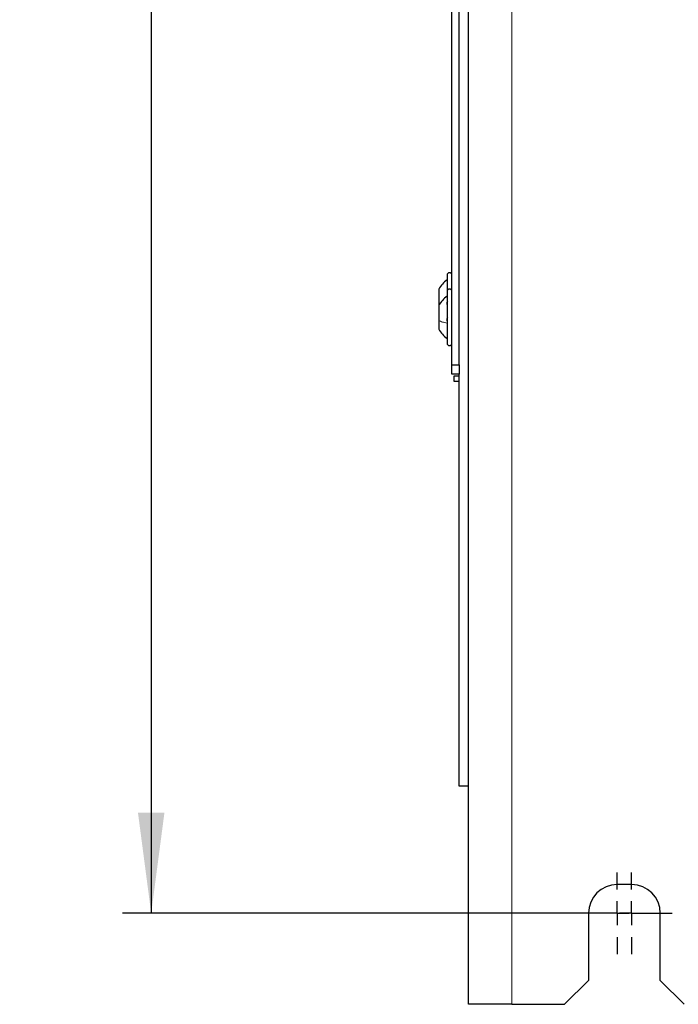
# Model space of a CAD drawing. Header units: millimetres. Extents: x 5 to 418, y 2 to 292.
# Tile 67 of 93: x 290 to 312, y 99 to 133. Entities that reach past the tile are written whole.
import ezdxf

# ---------------------------------------------------------------- set-up
doc = ezdxf.new("R2010")
doc.units = ezdxf.units.MM
doc.layers.add('SLD-0', color=7, linetype='Continuous')
doc.styles.add('SLDTEXTSTYLE0', font='TXT', dxfattribs={"width": 0.605})
doc.dimstyles.new('SLDDIMSTYLE2', dxfattribs={"dimtxt": 3.5, "dimasz": 3.5, "dimexe": 0, "dimexo": 0.0625, "dimgap": 0.875, "dimtad": 1, "dimlfac": 6, "dimrnd": 1e-09, "dimzin": 12, "dimdsep": 46, "dimtxsty": 'SLDTEXTSTYLE0', "dimsah": 1, "dimcen": 0.09, "dimadec": 0, "dimazin": 3, "dimtfac": 1, "dimtofl": 0, "dimtmove": 0, "dimatfit": 3, "dimfxl": 1, "dimfrac": 2, "dimtolj": 1, "dimtzin": 12, "dimarcsym": 0})

# ---------------------------------------------------------------- blocks, each defined once
blk = doc.blocks.new('_D_6')
at = {"layer": 'SLD-0', "color": 7}
for p, q in [((308.94, 255.885), (293.148, 255.885)), ((294.148, 255.885), (294.148, 101.718)), ((308.94, 101.718), (293.148, 101.718))]:
    blk.add_line(p, q, dxfattribs=at)
for points in [[(294.148, 255.885), (293.688, 252.385), (294.608, 252.385)], [(294.148, 101.718), (294.608, 105.218), (293.688, 105.218)]]:
    blk.add_solid(points, dxfattribs=at)
at = {"layer": 'SLD-0', "color": 7, "insert": (289.636, 174.791), "char_height": 3.5, "attachment_point": 1, "rotation": 90, "style": 'SLDTEXTSTYLE0'}
blk.add_mtext('925', dxfattribs=at)
blk = doc.blocks.new('SW_CENTERMARKSYMBOL_8')
at = {"layer": 'SLD-0', "color": 0}
for p, q in [((0, 0.833), (0, 1.417)), ((0, 0), (0, 0.417)), ((-0.833, 0), (-1.417, 0)), ((0, 0), (-0.417, 0)), ((0, 0), (0, -0.417)), ((0, 0), (0.417, 0)), ((0.833, 0), (1.417, 0)), ((0, -0.833), (0, -1.417))]:
    blk.add_line(p, q, dxfattribs=at)
blk = doc.blocks.new('SW_CENTERMARKSYMBOL_9')
at = {"layer": 'SLD-0', "color": 0}
for p, q in [((0, 0.833), (0, 1.417)), ((0, 0), (0, 0.417)), ((-0.833, 0), (-1.417, 0)), ((0, 0), (-0.417, 0)), ((0, 0), (0, -0.417)), ((0, 0), (0.417, 0)), ((0.833, 0), (1.417, 0)), ((0, -0.833), (0, -1.417))]:
    blk.add_line(p, q, dxfattribs=at)

msp = doc.modelspace()

# ---------------------------------------------------------------- linework, layer by layer
at = {"color": 7, "linetype": 'Continuous', "lineweight": 25}
for p, q in [((305.1903, 98.5516), (305.1903, 260.2183)), ((304.6069, 120.8099), (304.6069, 157.7266)), ((304.8569, 120.8099), (304.8569, 153.3066)), ((304.4403, 123.9266), (304.4403, 123.3517)), ((304.1486, 123.4391), (304.1486, 122.9113)), ((304.4403, 123.3599), (304.4403, 121.5599)), ((304.1486, 123.173), (304.148, 123.173)), ((304.148, 122.8802), (304.1486, 122.8802)), ((304.1486, 122.9113), (304.1486, 122.8724)), ((304.1486, 122.8724), (304.1486, 122.3446)), ((304.1486, 122.6063), (304.148, 122.6063)), ((304.1486, 122.3446), (304.1486, 122.0474)), ((304.148, 122.3135), (304.1486, 122.3135)), ((304.6069, 120.4766), (304.6069, 120.8099)), ((304.6069, 120.8099), (304.8569, 120.8099)), ((304.8569, 120.8099), (304.8569, 120.4766)), ((304.8569, 120.4766), (304.6069, 120.4766)), ((304.6903, 120.2266), (304.6903, 120.4266)), ((304.6903, 120.4266), (304.8569, 120.4266)), ((304.8569, 106.1433), (304.8569, 120.4766)), ((304.8569, 120.2266), (304.6903, 120.2266)), ((305.1903, 106.1433), (304.8569, 106.1433)), ((310.8569, 102.7183), (310.3569, 102.7183)), ((309.3569, 101.7183), (309.3569, 99.3849)), ((311.8569, 99.3849), (311.8569, 101.7183)), ((308.5236, 98.5516), (309.3569, 99.3849)), ((311.8569, 99.3849), (312.6903, 98.5516)), ((306.6903, 98.5516), (305.1903, 98.5516)), ((306.6903, 98.5516), (308.5236, 98.5516))]:
    msp.add_line(p, q, dxfattribs=at)
at = {"color": 7, "linetype": 'Continuous', "lineweight": 18}
for p, q in [((306.6903, 98.5516), (306.6903, 260.2183)), ((304.1705, 122.9028), (304.1486, 122.9113))]:
    msp.add_line(p, q, dxfattribs=at)
at = {"color": 7, "linetype": 'Continuous', "lineweight": 25}
for centre, radius, start, end in [((304.5236, 123.9266), 0.0833, 360, 180), ((304.5236, 123.3599), 0.0833, 360, 180), ((304.5236, 121.5599), 0.0833, 180, 0), ((310.3569, 101.7183), 1, 90, 180), ((310.8569, 101.7183), 1, 0, 90)]:
    msp.add_arc(centre, radius, start, end, dxfattribs=at)
for points, knots in [([(304.4403, 123.7599), (304.3825, 123.7148), (304.2669, 123.6246), (304.188, 123.5009), (304.1486, 123.4391)], [0, 0, 0, 0, 0.5, 1, 1, 1, 1]), ([(304.4403, 123.1933), (304.3825, 123.1482), (304.2669, 123.0579), (304.188, 122.9343), (304.1486, 122.8724)], [0, 0, 0, 0, 0.5, 1, 1, 1, 1]), ([(304.4688, 122.8802), (304.4649, 122.8809), (304.4571, 122.8821), (304.4479, 122.8938), (304.4418, 122.9124), (304.4395, 122.9368), (304.4417, 122.9635), (304.4478, 122.9885), (304.4571, 123.0093), (304.4649, 123.0177), (304.4688, 123.022)], [0, 0, 0, 0, 0.1252207, 0.2494814, 0.3743239, 0.4990613, 0.6238954, 0.7493873, 0.8744403, 1, 1, 1, 1]), ([(304.4688, 122.3135), (304.4649, 122.3142), (304.4571, 122.3155), (304.4479, 122.3271), (304.4418, 122.3457), (304.4395, 122.3701), (304.4417, 122.3969), (304.4478, 122.4219), (304.4571, 122.4426), (304.4649, 122.4511), (304.4688, 122.4553)], [0, 0, 0, 0, 0.1252207, 0.2494814, 0.3743239, 0.4990613, 0.6238954, 0.7493873, 0.8744403, 1, 1, 1, 1]), ([(304.1486, 122.0474), (304.188, 121.9856), (304.2669, 121.862), (304.3825, 121.7717), (304.4403, 121.7266)], [0, 0, 0, 0, 0.5, 1, 1, 1, 1])]:
    msp.add_open_spline(points, degree=3, knots=knots, dxfattribs=at)
at = {"color": 7, "linetype": 'Continuous', "lineweight": 18}
msp.add_open_spline([(304.4403, 122.2549), (304.3825, 122.2675), (304.2669, 122.2928), (304.188, 122.3273), (304.1486, 122.3446)], degree=3, dxfattribs=at)

# ---------------------------------------------------------------- block references
at = {"layer": 'SLD-0', "color": 7}
for name, p in [('SW_CENTERMARKSYMBOL_9', (310.3569, 101.7183)), ('SW_CENTERMARKSYMBOL_8', (310.8569, 101.7183))]:
    msp.add_blockref(name, p, dxfattribs=at)

# ---------------------------------------------------------------- dimensions: what is measured, and where the dimension line sits
dim = msp.add_linear_dim(base=(294.148, 101.7183), p1=(308.9403, 255.8849), p2=(308.9403, 101.7183), angle=90, dimstyle='SLDDIMSTYLE2', dxfattribs=at)
dim.commit()
dim.dimension.update_dxf_attribs({"geometry": '_D_6', "text_midpoint": (294.148, 178.8016), "dimtype": 160})

doc.saveas('drawing.dxf')
